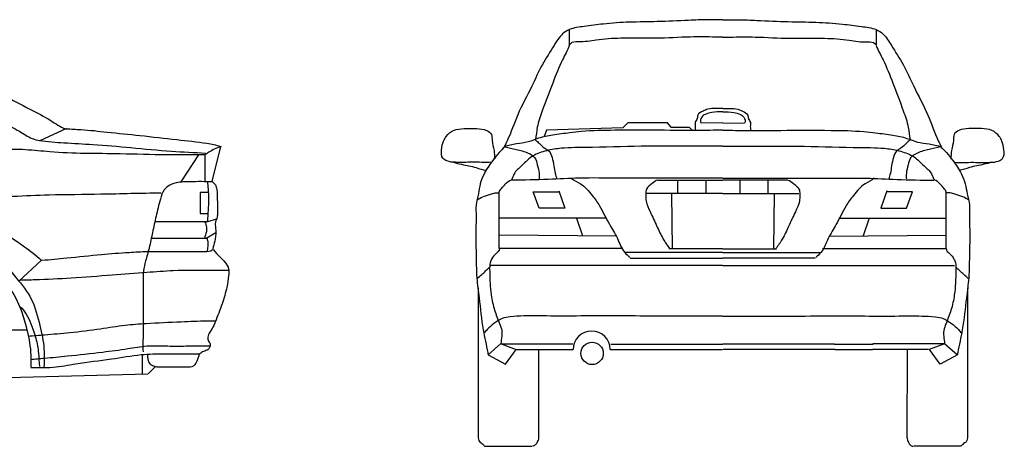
# Model space of a CAD drawing. Extents: x 149 to 250, y -977 to -912.
# Tile 39 of 156: x 211.29 to 214.72, y -964.67 to -963.18. Entities that reach past the tile are written whole.
import ezdxf

# ---------------------------------------------------------------- set-up
doc = ezdxf.new("R2010")
doc.units = 0
doc.header["$MEASUREMENT"] = 0
doc.layers.get('0').update_dxf_attribs({"linetype": 'CONTINUOUS'})

# ---------------------------------------------------------------- blocks, each defined once
blk = doc.blocks.new('galant-lat')
for p, q in [((1.6367, 1.4183), (1.5411, 0.9845)), ((1.6783, 1.42), (1.6054, 0.9862)), ((1.7107, 1.4179), (1.6598, 0.9863)), ((2.3891, 1.3941), (2.4481, 1.4288)), ((1.0804, 1.3926), (1.1516, 1.3648)), ((2.2308, 1.3749), (2.1926, 1.0036)), ((2.2499, 1.3662), (2.2169, 1.0036)), ((3.1311, 1.1077), (3.039, 1.0652)), ((0.8894, 1.0682), (0.9426, 0.9405)), ((0.9177, 1.0807), (0.9788, 0.9439)), ((0.7398, 0.9722), (0.7952, 1.0434)), ((0.7952, 1.0434), (0.7703, 1.0547)), ((3.6386, 0.9224), (3.669, 1.0447)), ((3.5913, 1.0157), (3.5294, 0.9222)), ((3.6131, 1.0153), (3.6131, 0.9224)), ((0.8713, 0.9371), (0.9313, 0.9688)), ((3.6131, 0.9224), (3.6386, 0.9224)), ((3.6255, 0.8849), (3.5972, 0.8849)), ((3.5972, 0.8849), (3.5972, 0.8111)), ((3.5972, 0.8111), (3.6245, 0.8111)), ((3.6252, 0.7835), (3.6541, 0.7922)), ((3.4387, 0.7835), (3.6252, 0.7835)), ((3.4271, 0.7258), (3.6179, 0.7258)), ((3.6179, 0.7258), (3.6512, 0.7446)), ((-0.5043, 0.6244), (-0.2716, 0.6244)), ((3.0445, 0.6489), (2.9644, 0.5749)), ((-0.8563, 0.5942), (-0.9275, 0.5408)), ((-0.9275, 0.5408), (-0.9168, 0.4821)), ((0.5354, 0.4759), (2.2201, 0.5299)), ((2.2175, 0.5299), (2.2175, 0.4837)), ((0.5637, 0.4323), (2.2483, 0.4837)), ((-0.8841, 0.4599), (-0.8237, 0.4599)), ((0.5379, 0.4759), (0.5662, 0.4323)), ((-0.8826, 0.4349), (-0.8237, 0.4349)), ((-0.8812, 0.4231), (-0.8193, 0.4231)), ((-0.8768, 0.3951), (-0.8149, 0.3951)), ((-0.8753, 0.3833), (-0.8119, 0.3833)), ((2.9253, 0.4054), (2.9932, 0.4054)), ((-0.8709, 0.3598), (-0.806, 0.3672)), ((0.3911, 0.2992), (2.2537, 0.3275)), ((3.395, 0.3194), (3.395, 0.253)), ((0.3165, 0.291), (0.3911, 0.291)), ((2.252, 0.2891), (2.2996, 0.2891)), ((3.4161, 0.253), (3.4403, 0.2772)), ((2.9268, 0.2394), (3.4146, 0.253)), ((0.2987, 0.2345), (2.2534, 0.2371)), ((1.1302, 0.2352), (1.1825, 0.1987)), ((1.192, 0.2352), (1.192, 0.1987)), ((1.4821, 0.1987), (1.5408, 0.2367)), ((1.4821, 0.2367), (1.4837, 0.1987)), ((1.5305, 0.2271), (2.1741, 0.216)), ((1.8888, 0.2366), (1.8888, 0.2208)), ((2.1709, 0.2366), (2.1709, 0.216)), ((2.228, 0.2366), (2.228, 0.2034)), ((1.1809, 0.1987), (1.4821, 0.1987))]:
    blk.add_line(p, q)
for centre, radius in [((0, 0.3205), 0.3205), ((2.6174, 0.3204), 0.3205), ((0, 0.3205), 0.2137), ((0, 0.3205), 0.1956), ((2.6174, 0.3205), 0.2137), ((2.6174, 0.3205), 0.1956), ((-0.0061, 0.4682), 0.0274), ((2.6113, 0.4682), 0.0274), ((-0.0918, 0.4364), 0.0274), ((0.0819, 0.4436), 0.0274), ((2.5256, 0.4364), 0.0274), ((2.6994, 0.4436), 0.0274), ((-0.1424, 0.3603), 0.0274), ((0, 0.3205), 0.0721), ((0.1387, 0.372), 0.0274), ((2.475, 0.3603), 0.0274), ((2.6174, 0.3205), 0.0721), ((2.7561, 0.372), 0.0274), ((0, 0.3205), 0.0429), ((2.6174, 0.3205), 0.0429), ((-0.1387, 0.269), 0.0274), ((0.1424, 0.2806), 0.0274), ((2.4788, 0.269), 0.0274), ((2.7599, 0.2806), 0.0274), ((-0.0819, 0.1973), 0.0274), ((0.0918, 0.2045), 0.0274), ((2.5355, 0.1973), 0.0274), ((2.7093, 0.2045), 0.0274), ((0.0061, 0.1727), 0.0274), ((2.6236, 0.1727), 0.0274)]:
    blk.add_circle(centre, radius)
for points, start_tangent, end_tangent in [([(0.313, 0.9744), (0.3645, 1.0068), (0.477, 1.0744), (0.6, 1.1459), (0.7539, 1.2328), (0.894, 1.3061), (1.0304, 1.3709), (1.1029, 1.3995), (1.187, 1.4292), (1.2576, 1.4473), (1.3682, 1.4616), (1.523, 1.4713), (1.6263, 1.4724), (1.7314, 1.4724), (1.8325, 1.4724), (1.9317, 1.4705), (2.0395, 1.4676), (2.1606, 1.4638), (2.2629, 1.4599), (2.3468, 1.4504), (2.4317, 1.4333), (2.4882, 1.417), (2.5778, 1.3789), (2.6865, 1.3303), (2.7965, 1.2777), (2.911, 1.2234), (3.004, 1.1753), (3.0764, 1.1353), (3.1279, 1.1067)], (0.881842, 0.471545), (0.946111, -0.323842)), ([(0.475, 0.9619), (0.5347, 1.003), (0.6179, 1.0588), (0.7227, 1.1263), (0.8366, 1.1979), (0.959, 1.2723), (1.0559, 1.3231), (1.1088, 1.3466), (1.1992, 1.3823), (1.2981, 1.4097), (1.4224, 1.4292), (1.5314, 1.4391), (1.7028, 1.4479), (1.8068, 1.4482), (1.9273, 1.4472), (2.0898, 1.4433), (2.1793, 1.4382), (2.2489, 1.4294), (2.3526, 1.4049), (2.4555, 1.3697), (2.5861, 1.3106), (2.6889, 1.2519), (2.7829, 1.2001), (2.9084, 1.1302), (2.9672, 1.0979), (3.0122, 1.0725), (3.0377, 1.0656)], (0.911574, 0.411137), (0.997127, -0.075746)), ([(2.5288, 1.1921), (2.5198, 1.1719), (2.5164, 1.1394), (2.5198, 1.1125), (2.5321, 1.0889), (2.5501, 1.0732)], (-0.572768, -0.819718), (0.991114, -0.133016)), ([(0.7047, 1.0761), (0.7047, 1.0592), (0.7047, 1.0332), (0.7047, 1.0117), (0.7047, 0.9959), (0.707, 0.9902), (0.7194, 0.9857), (0.7432, 0.9857), (0.7748, 0.9857), (0.7986, 0.9857), (0.8167, 0.9868), (0.8235, 0.9925), (0.8235, 0.9982), (0.8235, 1.023), (0.8235, 1.0468), (0.8235, 1.0829), (0.8235, 1.0897), (0.8201, 1.0976), (0.8077, 1.1055), (0.7963, 1.1055), (0.7748, 1.1055), (0.75, 1.1055)], (-0.041668, -0.999132), (-1, 0)), ([(3.1304, 1.1069), (3.1813, 1.1039), (3.2733, 1.0951), (3.3869, 1.0834), (3.5161, 1.0687), (3.6209, 1.056), (3.6679, 1.0452)], (0.995298, -0.096858), (0.946184, -0.323629)), ([(0.9189, 1.0795), (0.9132, 1.0852), (0.9053, 1.0875), (0.8974, 1.0863), (0.8906, 1.0807), (0.8894, 1.0739), (0.8906, 1.0671)], (-0.389936, 0.920842), (0.371678, -0.928362)), ([(2.5467, 1.0754), (2.5288, 1.0519), (2.5142, 1.0261), (2.5097, 1.0194)], (-0.664696, -0.747114), (-0.388849, -0.921302)), ([(3.0373, 1.0657), (3.1225, 1.0579), (3.2233, 1.052), (3.3555, 1.0412), (3.4975, 1.0285), (3.616, 1.0217)], (0.991048, -0.133505), (0.998056, -0.062323)), ([(-0.6725, 0.7142), (-0.6387, 0.7356), (-0.5301, 0.7783), (-0.3823, 0.8192), (-0.2043, 0.8547), (0.004, 0.8867), (0.2016, 0.9063), (0.3956, 0.9188), (0.5495, 0.9241), (0.788, 0.933), (0.9915, 0.9437), (1.1588, 0.9561), (1.4045, 0.9739), (1.6056, 0.9864), (1.8909, 0.997), (2.1103, 1.0023), (2.3044, 1.0059), (2.3987, 1.0165), (2.5255, 1.0202), (2.6483, 1.0309), (2.9051, 1.0362), (2.9891, 1.0345), (3.0728, 1.0274), (3.3185, 1.0203), (3.4805, 1.0167), (3.6157, 1.0167)], (0.770116, 0.637904), (0.999987, -0.005088)), ([(0.5862, 0.9512), (0.6184, 0.9795), (0.6532, 1.0066), (0.6958, 1.0401), (0.7035, 1.0453)], (0.695205, 0.718812), (0.846851, 0.53183)), ([(3.6698, 1.0451), (3.6463, 1.0354), (3.6277, 1.0246), (3.614, 1.0168)], (-0.925139, -0.379628), (-0.941682, -0.336504)), ([(0.3414, 0.9733), (0.3753, 0.9812), (0.4047, 0.988), (0.4409, 0.9925), (0.4862, 0.9971), (0.5292, 0.9982)], (0.944292, 0.329109), (0.999301, -0.037374)), ([(-0.9005, 0.712), (-0.8791, 0.7316), (-0.8008, 0.7778), (-0.7421, 0.7974), (-0.6584, 0.8223), (-0.5445, 0.8561), (-0.4163, 0.8881), (-0.2988, 0.913), (-0.1742, 0.9361), (-0.0602, 0.9504), (0.0697, 0.9664), (0.1961, 0.9824), (0.2549, 0.9842), (0.2851, 0.9824), (0.31, 0.9753), (0.3225, 0.9681)], (0.626898, 0.779102), (0.993758, -0.111558)), ([(-0.8578, 0.7156), (-0.8346, 0.7316), (-0.767, 0.7636), (-0.6708, 0.7992), (-0.5854, 0.8241), (-0.4999, 0.849), (-0.3468, 0.8792), (-0.192, 0.9023), (-0.0175, 0.9237), (0.1587, 0.9397), (0.2673, 0.9504), (0.2958, 0.9539), (0.3172, 0.9575), (0.3332, 0.9646)], (0.841854, 0.539706), (0.832279, 0.554356)), ([(0.315, 0.9744), (0.3537, 0.9718), (0.4027, 0.9679), (0.4762, 0.9628)], (0.996137, -0.087816), (0.998513, -0.054515)), ([(0.6323, 0.988), (0.647, 0.988), (0.6821, 0.9846), (0.7194, 0.9801), (0.7364, 0.9733), (0.7466, 0.9654), (0.7567, 0.9552), (0.7601, 0.9507)], (0.994319, 0.106439), (0.45807, -0.888916)), ([(0.7601, 0.9507), (0.7703, 0.9608), (0.7828, 0.9778), (0.7884, 0.9857)], (0.563681, 0.825992), (0.561002, 0.827815)), ([(1.6003, 0.9826), (1.5874, 0.8927), (1.5746, 0.8182), (1.5669, 0.7282), (1.572, 0.6177), (1.5746, 0.4738), (1.5797, 0.3685), (1.5849, 0.3171)], (-0.206187, -0.978513), (0.190186, -0.981748)), ([(0.5849, 0.9512), (0.63, 0.9512), (0.6958, 0.9512), (0.737, 0.9512), (0.768, 0.9499), (0.7732, 0.9499), (0.7835, 0.9396)], (0.999437, -0.033565), (0.698752, -0.715364)), ([(2.2749, 0.8505), (2.2659, 0.8561), (2.2659, 0.8684), (2.2749, 0.8808), (2.3007, 0.8909), (2.3344, 0.8965), (2.3816, 0.901), (2.4265, 0.9032), (2.4579, 0.9021), (2.4669, 0.8976), (2.4692, 0.8931), (2.4714, 0.8853), (2.4736, 0.8662), (2.4736, 0.8583)], (-1, 0), (0.203175, -0.979142)), ([(3.6125, 0.9222), (3.5702, 0.9222), (3.5204, 0.9192), (3.4917, 0.9101), (3.472, 0.8935), (3.4584, 0.8618), (3.4433, 0.8015), (3.4312, 0.7456), (3.4192, 0.6913), (3.4071, 0.646), (3.3995, 0.6113), (3.398, 0.5721), (3.398, 0.5132), (3.398, 0.3922), (3.398, 0.3288)], (-0.999766, 0.021639), (0.008479, -0.999964)), ([(3.6224, 0.9223), (3.6245, 0.897), (3.6265, 0.8606), (3.6245, 0.8232), (3.6224, 0.7838)], (0.154875, -0.987934), (-0.088836, -0.996046)), ([(3.6398, 0.9222), (3.65, 0.9111), (3.655, 0.8949), (3.657, 0.8504), (3.657, 0.8059), (3.654, 0.7908), (3.65, 0.7806), (3.651, 0.7604), (3.649, 0.722), (3.6429, 0.6947), (3.6409, 0.6846)], (0.714526, -0.699609), (0.01251, -0.999922)), ([(1.3285, 0.8168), (1.3195, 0.8224), (1.3195, 0.8347), (1.3285, 0.8471), (1.3543, 0.8572), (1.388, 0.8628), (1.4351, 0.8673), (1.4801, 0.8695), (1.5115, 0.8684), (1.5205, 0.8639), (1.5227, 0.8594), (1.525, 0.8516), (1.5272, 0.8325), (1.5272, 0.8246)], (-1, 0), (0.203175, -0.979142)), ([(2.4736, 0.8583), (2.4085, 0.8538), (2.3344, 0.8516), (2.2727, 0.8505)], (-0.999174, -0.040628), (-0.999795, -0.020248)), ([(1.5272, 0.8246), (1.4621, 0.8201), (1.388, 0.8179), (1.3262, 0.8168)], (-0.999174, -0.040628), (-0.999795, -0.020248)), ([(2.2851, 0.8503), (2.293, 0.8368), (2.2997, 0.8267), (2.3121, 0.8233), (2.3312, 0.8222), (2.3581, 0.8222), (2.3806, 0.8222), (2.3929, 0.8222), (2.403, 0.8278), (2.4142, 0.8435), (2.421, 0.8547)], (0.327372, -0.944895), (0.440185, 0.897907)), ([(1.3387, 0.8166), (1.3465, 0.8031), (1.3533, 0.793), (1.3656, 0.7896), (1.3847, 0.7885), (1.4117, 0.7885), (1.4341, 0.7885), (1.4465, 0.7885), (1.4566, 0.7941), (1.4678, 0.8098), (1.4746, 0.821)], (0.327372, -0.944895), (0.440185, 0.897907)), ([(2.2311, 0.5886), (2.2553, 0.6293), (2.2915, 0.6746), (2.3383, 0.7183), (2.4048, 0.7606), (2.4728, 0.7908), (2.5453, 0.8058), (2.6178, 0.8089), (2.7099, 0.8043), (2.8232, 0.7817), (2.9153, 0.741), (2.9848, 0.6957), (3.0437, 0.6489)], (0.406442, 0.913676), (0.736629, -0.676297)), ([(-0.4137, 0.2145), (-0.4137, 0.2624), (-0.4102, 0.3312), (-0.395, 0.4339), (-0.3705, 0.5215), (-0.3389, 0.5857), (-0.2992, 0.6464), (-0.2432, 0.6966), (-0.1988, 0.7257), (-0.1298, 0.7514), (-0.0808, 0.7607), (-0.0341, 0.7654), (0.0372, 0.7654), (0.1073, 0.7596), (0.2066, 0.7292), (0.2779, 0.6814), (0.3328, 0.6312), (0.3771, 0.5693), (0.4099, 0.504), (0.4297, 0.4339), (0.4391, 0.3628), (0.4449, 0.3137)], (0.020232, 0.999795), (0.179238, -0.983806)), ([(3.6123, 0.7838), (3.6174, 0.7716), (3.6194, 0.7565), (3.6174, 0.7413), (3.6133, 0.7261)], (0.489228, -0.872156), (-0.063221, -0.998)), ([(-0.3787, 0.219), (-0.3787, 0.2599), (-0.3787, 0.3416), (-0.3681, 0.4151), (-0.3471, 0.4909), (-0.3132, 0.5703), (-0.2617, 0.6383), (-0.2033, 0.6826), (-0.1472, 0.7141), (-0.0736, 0.7328), (-0.0001, 0.7363), (0.0712, 0.7328), (0.1495, 0.7106), (0.2207, 0.6709), (0.2862, 0.6161), (0.3225, 0.5716), (0.3529, 0.5133), (0.3786, 0.4444), (0.3926, 0.3685), (0.3938, 0.3055), (0.3938, 0.2331)], (0.000595, 1), (-0.000536, -1)), ([(2.2191, 0.2372), (2.2207, 0.299), (2.2302, 0.394), (2.2524, 0.4969), (2.2921, 0.5809), (2.3333, 0.6379), (2.3745, 0.6759), (2.4316, 0.7108), (2.4886, 0.7329), (2.5695, 0.744), (2.6662, 0.7456), (2.7391, 0.7345), (2.831, 0.6965), (2.8992, 0.649), (2.9563, 0.5872), (3.0086, 0.5128), (3.0387, 0.4209), (3.053, 0.3386), (3.053, 0.2768)], (-0.02633, 0.999653), (0, -1)), ([(3.6204, 0.7261), (3.6235, 0.715), (3.6235, 0.6998), (3.6214, 0.6826), (3.6214, 0.6796)], (0.239221, -0.970965), (0.887386, -0.461028)), ([(-0.8991, 0.7119), (-0.8991, 0.6888), (-0.8974, 0.6568), (-0.8849, 0.6319), (-0.8635, 0.6088), (-0.8386, 0.5945), (-0.803, 0.591), (-0.7247, 0.591), (-0.6179, 0.591), (-0.5342, 0.5963), (-0.5128, 0.6052), (-0.5039, 0.6283), (-0.5146, 0.6603), (-0.5484, 0.6924), (-0.6196, 0.7066), (-0.73, 0.7084), (-0.8315, 0.7084), (-0.8991, 0.7119)], (-0.110529, -0.993873), (-0.985761, 0.16815)), ([(-0.8724, 0.7084), (-0.8689, 0.687), (-0.8618, 0.6514), (-0.8618, 0.6212), (-0.8618, 0.5874)], (0.456414, -0.889767), (-0.356675, -0.934229)), ([(0.4103, 0.6991), (0.3949, 0.6991), (0.3781, 0.6991), (0.3639, 0.6978), (0.3497, 0.6901), (0.3497, 0.6785), (0.3497, 0.6721), (0.3549, 0.6669), (0.3652, 0.6643), (0.3871, 0.6617), (0.3961, 0.6617), (0.4142, 0.6617), (0.4245, 0.6656), (0.4297, 0.6746), (0.4297, 0.6824), (0.4258, 0.6914), (0.4207, 0.6965), (0.4129, 0.6991)], (-0.998947, 0.045887), (-0.998718, 0.050614)), ([(2.2508, 0.2372), (2.2524, 0.2926), (2.2588, 0.3766), (2.281, 0.4795), (2.3143, 0.5524), (2.3555, 0.6078), (2.3951, 0.6458), (2.4585, 0.6822), (2.5409, 0.7092), (2.625, 0.7139), (2.701, 0.7076), (2.7708, 0.6822), (2.8295, 0.6537), (2.8818, 0.611), (2.9372, 0.546), (2.9769, 0.4637), (2.9943, 0.4019), (3.007, 0.318), (3.007, 0.2752)], (0.015885, 0.999874), (0, -1)), ([(3.0459, 0.6489), (3.132, 0.6564), (3.2528, 0.6685), (3.3494, 0.676), (3.4129, 0.679), (3.4884, 0.679), (3.5594, 0.679), (3.6138, 0.679), (3.6394, 0.6851)], (0.999037, 0.043874), (0.737455, 0.675396)), ([(3.6432, 0.6849), (3.6658, 0.6607), (3.684, 0.6411), (3.6961, 0.6185), (3.6961, 0.5943), (3.69, 0.5551), (3.6734, 0.4962), (3.6492, 0.4329), (3.6387, 0.4102), (3.6311, 0.3982), (3.6236, 0.3801), (3.6266, 0.3665), (3.6311, 0.3604), (3.6311, 0.3469), (3.6251, 0.3378), (3.6085, 0.3303), (3.5964, 0.3227)], (0.610851, -0.791746), (-0.800258, -0.599656)), ([(0.5073, 0.5068), (0.5998, 0.5196), (0.7773, 0.5299), (0.9831, 0.5427), (1.2094, 0.5556), (1.4872, 0.5659), (1.7315, 0.5762), (2.0402, 0.5864), (2.2279, 0.589)], (0.991916, 0.126894), (0.997558, 0.069842)), ([(2.9705, 0.5795), (3.0218, 0.581), (3.1472, 0.587), (3.2907, 0.5976), (3.4115, 0.6066), (3.5036, 0.6127), (3.638, 0.6142), (3.6954, 0.6142)], (0.999487, 0.03204), (1, 0)), ([(-0.365, 0.5497), (-0.4558, 0.5479), (-0.6462, 0.5426), (-0.8456, 0.5373), (-0.9097, 0.539), (-0.9329, 0.5408)], (-0.998712, -0.050737), (-0.996421, 0.084526)), ([(-0.9178, 0.4848), (-0.8559, 0.4804), (-0.7631, 0.4775), (-0.6644, 0.4775), (-0.5686, 0.4775), (-0.5009, 0.479)], (0.997357, -0.072659), (0.99988, 0.015488)), ([(-0.8841, 0.482), (-0.8841, 0.4437), (-0.8782, 0.3966), (-0.8709, 0.3539), (-0.8709, 0.348)], (-0.083119, -0.99654), (-0.212611, -0.977137)), ([(2.969, 0.4874), (2.9911, 0.4605), (3.007, 0.4273), (3.0244, 0.3766), (3.0339, 0.3243), (3.0371, 0.2784)], (0.749623, -0.661865), (0.095302, -0.995448)), ([(-0.8208, 0.479), (-0.8252, 0.4555), (-0.8163, 0.4054), (-0.806, 0.3701), (-0.7957, 0.3569)], (-0.220026, -0.975494), (0.763181, -0.646185)), ([(-0.772, 0.4791), (-0.7675, 0.4482), (-0.7572, 0.4099), (-0.7396, 0.3746), (-0.7116, 0.3628)], (-0.00878, -0.999961), (0.838221, -0.54533)), ([(-0.7572, 0.4776), (-0.7558, 0.4555), (-0.7499, 0.4276), (-0.7381, 0.3937), (-0.7233, 0.3716), (-0.713, 0.3628)], (-0.160816, -0.986984), (0.883145, -0.4691)), ([(-0.6939, 0.4776), (-0.6777, 0.4599), (-0.6659, 0.4349), (-0.657, 0.3981), (-0.6615, 0.3746), (-0.6659, 0.3628)], (0.794342, -0.607471), (-0.404809, -0.914401)), ([(-0.6762, 0.4776), (-0.6703, 0.4644), (-0.657, 0.4364), (-0.6482, 0.407), (-0.6482, 0.3908), (-0.6526, 0.3643)], (0.57332, -0.819332), (0.189011, -0.981975)), ([(0.3833, 0.4195), (0.3988, 0.4092), (0.4245, 0.3707), (0.4425, 0.327), (0.4425, 0.2987)], (0.951789, 0.306754), (-0.307471, -0.951557)), ([(2.9977, 0.3843), (3.0551, 0.3888), (3.1427, 0.3964), (3.25, 0.4099), (3.3361, 0.422), (3.4086, 0.4281), (3.5309, 0.4341), (3.62, 0.4371), (3.6502, 0.4371)], (0.99862, 0.052512), (0.999964, 0.008467)), ([(-0.4773, 0.3656), (-0.5627, 0.3656), (-0.6659, 0.3641), (-0.744, 0.3612), (-0.8058, 0.3553), (-0.8574, 0.3494), (-0.8913, 0.3421)], (-0.998839, -0.048177), (-0.962556, -0.271082)), ([(-0.8648, 0.2876), (-0.8545, 0.2994), (-0.8456, 0.3097), (-0.822, 0.3214), (-0.7631, 0.3318), (-0.6806, 0.3362), (-0.5834, 0.3406), (-0.4802, 0.3435), (-0.4036, 0.3465), (-0.3756, 0.3494)], (0.548594, 0.836089), (0.988392, 0.151924)), ([(3.0068, 0.3028), (3.0551, 0.3073), (3.1337, 0.3149), (3.2575, 0.3285), (3.3451, 0.3405), (3.4116, 0.3496), (3.4841, 0.3496), (3.5566, 0.3496), (3.6321, 0.3496)], (0.994261, 0.106979), (1, 0)), ([(-0.8928, 0.3421), (-0.8677, 0.3347), (-0.8441, 0.3259), (-0.8309, 0.317)], (0.976023, -0.217667), (0.925288, -0.379266)), ([(-0.8913, 0.3406), (-0.8854, 0.3244), (-0.8736, 0.3008), (-0.8559, 0.2714), (-0.8397, 0.2552), (-0.8058, 0.242), (-0.7425, 0.2214), (-0.6894, 0.211), (-0.6217, 0.2066), (-0.5731, 0.2066), (-0.4861, 0.2081), (-0.436, 0.211), (-0.4125, 0.214)], (0.240281, -0.970703), (0.959214, 0.28268)), ([(3.0068, 0.2741), (3.0385, 0.2741), (3.0853, 0.2756), (3.1639, 0.2877), (3.2877, 0.3043), (3.3919, 0.3194), (3.472, 0.3224), (3.5384, 0.3224), (3.5958, 0.3224)], (1, 0), (1, 0)), ([(3.4132, 0.3208), (3.4147, 0.3072), (3.4192, 0.2906), (3.4313, 0.2816), (3.4464, 0.277), (3.4706, 0.277), (3.5068, 0.277), (3.5446, 0.277), (3.5763, 0.2816), (3.5869, 0.2982), (3.5914, 0.3102), (3.5944, 0.3223)], (-0.049982, -0.99875), (0.110529, 0.993873)), ([(-0.85, 0.264), (-0.7778, 0.264), (-0.629, 0.2626), (-0.5568, 0.2626), (-0.4714, 0.2626), (-0.4228, 0.2626), (-0.3712, 0.2626), (-0.3358, 0.2582), (-0.3078, 0.2493)], (1, 0), (0.702964, -0.711225)), ([(-0.4131, 0.213), (-0.3938, 0.2027), (-0.3589, 0.1911), (-0.319, 0.1859), (-0.2841, 0.1846)], (0.712348, -0.701826), (0.997025, -0.077082)), ([(-0.3783, 0.2207), (-0.3564, 0.213), (-0.337, 0.2091), (-0.3022, 0.2052), (-0.2906, 0.2065)], (0.815752, -0.578402), (0.980863, 0.194699)), ([(0.4181, 0.2352), (0.4514, 0.2225), (0.5053, 0.2114), (0.5735, 0.2082), (0.6416, 0.2177), (0.7019, 0.2352)], (0.956953, -0.290244), (0.951059, 0.309011)), ([(2.1741, 0.216), (2.1947, 0.2081), (2.2153, 0.205), (2.2423, 0.2018), (2.2724, 0.2018), (2.2898, 0.2034), (2.3168, 0.2081)], (0.926856, -0.375416), (0.913946, 0.405835))]:
    blk.add_spline(points, degree=3, dxfattribs=dict(start_tangent=start_tangent, end_tangent=end_tangent))
at = {"start_tangent": (-0.250128, 0.968213)}
blk.add_spline([(0.5158, 0.3095), (0.5093, 0.3613), (0.5015, 0.4481), (0.4976, 0.5479), (0.4912, 0.6399), (0.4925, 0.7309), (0.4925, 0.7853), (0.5054, 0.8423), (0.5393, 0.9126), (0.5913, 0.984), (0.682, 1.0631), (0.8275, 1.1591), (0.9351, 1.228), (1.0648, 1.3018), (1.1789, 1.3511), (1.2671, 1.3783), (1.3812, 1.3977), (1.4776, 1.4097), (1.6112, 1.4188), (1.7487, 1.4227), (1.8926, 1.4201), (2.043, 1.411), (2.1587, 1.3969), (2.2845, 1.3542), (2.3705, 1.3122), (2.46, 1.2539), (2.5209, 1.2047), (2.5391, 1.1801), (2.5495, 1.1542), (2.5508, 1.1088), (2.5456, 1.0168), (2.5378, 0.9062), (2.5352, 0.8453), (2.5352, 0.8155)], degree=3, dxfattribs=at)
for points, knots in [([(2.427, 0.8495), (2.4762, 0.8518), (2.6069, 0.8577), (2.8215, 0.8647), (3.0467, 0.8777), (3.2608, 0.8786), (3.3907, 0.8829), (3.4607, 0.8834)], [857.498533, 857.498533, 857.498533, 857.498533, 914.054607, 1007.400818, 1103.640672, 1172.559995, 1252.700922, 1252.700922, 1252.700922, 1252.700922]), ([(1.4756, 0.8159), (1.517, 0.8177), (1.6265, 0.8222), (1.7989, 0.8252), (2.0097, 0.834), (2.1686, 0.8385), (2.2648, 0.8424), (2.2811, 0.843)], [493.772669, 493.772669, 493.772669, 493.772669, 541.242284, 619.440977, 691.342244, 783.035441, 801.695523, 801.695523, 801.695523, 801.695523]), ([(0.1864, 0.7393), (0.207, 0.7437), (0.2659, 0.7535), (0.3644, 0.7638), (0.491, 0.7767), (0.651, 0.7819), (0.8387, 0.7887), (1.0733, 0.8011), (1.2368, 0.8058), (1.3331, 0.8097)], [0, 0, 0, 0, 24.135616, 68.378145, 113.541456, 169.947231, 251.763069, 328.872168, 439.250041, 439.250041, 439.250041, 439.250041])]:
    blk.add_open_spline(points, degree=3, knots=knots)
blk = doc.blocks.new('galant-tras')
for p, q in [((0.2126, 1.4521), (0.2126, 1.3986)), ((1.2821, 1.452), (1.2821, 1.3985)), ((0.1336, 1.1016), (0.125, 1.0802)), ((0.3991, 1.1101), (0.1336, 1.1016)), ((0.4162, 1.1272), (0.3991, 1.1101)), ((0.5554, 1.1272), (0.4162, 1.1272)), ((0.5533, 1.1272), (0.5661, 1.1123)), ((0.5661, 1.1123), (0.6303, 1.1123)), ((0.6303, 1.1123), (0.6411, 1.1016)), ((0.747, 1.1279), (0.672, 1.1264)), ((0.7475, 1.1279), (0.8226, 1.1264)), ((0.5218, 0.9271), (0.7469, 0.9271)), ((0.5897, 0.9271), (0.5897, 0.8814)), ((0.6881, 0.9271), (0.6881, 0.8814)), ((0.9727, 0.9271), (0.7477, 0.9271)), ((0.8065, 0.9271), (0.8065, 0.8814)), ((0.9048, 0.9271), (0.9048, 0.8814)), ((-0.0313, 0.689), (-0.0313, 0.8855)), ((0.1075, 0.8294), (0.0865, 0.8872)), ((0.0865, 0.8872), (0.1759, 0.8872)), ((0.1759, 0.8899), (0.1969, 0.8294)), ((0.7468, 0.8808), (0.4828, 0.8808)), ((0.5684, 0.8808), (0.5705, 0.6882)), ((0.7477, 0.8808), (1.0118, 0.8807)), ((0.9261, 0.8807), (0.924, 0.6882)), ((1.3186, 0.8898), (1.2976, 0.8294)), ((1.408, 0.8872), (1.3186, 0.8872)), ((1.387, 0.8294), (1.408, 0.8872)), ((1.5258, 0.6889), (1.5258, 0.8854)), ((0.1969, 0.8294), (0.1075, 0.8294)), ((1.2976, 0.8294), (1.387, 0.8294)), ((0.3427, 0.7956), (-0.0299, 0.7956)), ((0.2374, 0.7956), (0.2582, 0.7333)), ((1.1518, 0.7955), (1.5244, 0.7955)), ((1.2571, 0.7955), (1.2363, 0.7332)), ((0.3773, 0.7319), (-0.0313, 0.7361)), ((1.1172, 0.7319), (1.5258, 0.736)), ((0.3995, 0.689), (-0.0313, 0.689)), ((0.7466, 0.6882), (0.5598, 0.6882)), ((0.7479, 0.6882), (0.9347, 0.6882)), ((1.095, 0.689), (1.5258, 0.6889)), ((0.7466, 0.6754), (0.4057, 0.6754)), ((0.4249, 0.6561), (0.7466, 0.6561)), ((0.7479, 0.6754), (1.0889, 0.6753)), ((1.0696, 0.6561), (0.7479, 0.6561)), ((0.7466, 0.6306), (-0.0607, 0.6306)), ((0.7479, 0.6306), (1.5552, 0.6305)), ((-0.1052, 0.5519), (-0.1052, 0.0323)), ((1.5997, 0.5518), (1.5996, 0.0322)), ((-0.0255, 0.3581), (-0.0702, 0.3187)), ((-0.025, 0.3568), (0.2248, 0.3568)), ((-0.0249, 0.3568), (0.0276, 0.3371)), ((0.3576, 0.3554), (0.7464, 0.3554)), ((1.1369, 0.3554), (0.7481, 0.3554)), ((1.1369, 0.3554), (1.2711, 0.3565)), ((1.5195, 0.3567), (1.2697, 0.3567)), ((1.5194, 0.3567), (1.4668, 0.337)), ((1.52, 0.3581), (1.5647, 0.3186)), ((-0.0702, 0.3187), (-0.0097, 0.2859)), ((-0.0097, 0.2859), (0.0271, 0.3371)), ((0.0303, 0.3371), (0.2259, 0.3371)), ((0.1052, 0.3362), (0.1052, 0.0291)), ((0.3552, 0.3371), (0.7463, 0.3371)), ((1.1393, 0.337), (0.7482, 0.3371)), ((1.1393, 0.337), (1.2686, 0.337)), ((1.4642, 0.337), (1.2686, 0.337)), ((1.3893, 0.3362), (1.3892, 0.029)), ((1.5042, 0.2858), (1.4674, 0.337)), ((1.5647, 0.3186), (1.5042, 0.2858)), ((-0.0821, 0), (0.0821, 0)), ((1.5765, -0.0001), (1.4124, -0.0001))]:
    blk.add_line(p, q)
blk.add_circle((0.2919, 0.3239), 0.0391)
blk.add_arc((0.2906, 0.3371), 0.0647, 0, 180)
for points, knots in [([(0.747, 1.4866), (0.7296, 1.4867), (0.69, 1.4871), (0.6141, 1.484), (0.5234, 1.4796), (0.4242, 1.479), (0.3388, 1.4738), (0.2695, 1.4632), (0.2196, 1.4584), (0.1816, 1.4344), (0.1551, 1.3884), (0.1156, 1.3301), (0.0793, 1.246), (0.0315, 1.1607), (0.0076, 1.0864), (-0.0107, 1.0505), (-0.0144, 1.0434)], [33.212266, 33.212266, 33.212266, 33.212266, 53.179593, 78.555331, 120.31288, 157.138581, 192.404296, 217.976755, 238.033134, 248.69773, 267.995506, 297.72344, 329.726084, 372.50549, 409.547283, 418.687899, 418.687899, 418.687899, 418.687899]), ([(0.7476, 1.4866), (0.7651, 1.4867), (0.8046, 1.4871), (0.8806, 1.484), (0.9712, 1.4796), (1.0704, 1.479), (1.1558, 1.4737), (1.2252, 1.4631), (1.275, 1.4583), (1.313, 1.4344), (1.3395, 1.3883), (1.379, 1.33), (1.4153, 1.2459), (1.4631, 1.1606), (1.487, 1.0864), (1.5053, 1.0504), (1.509, 1.0434)], [33.212266, 33.212266, 33.212266, 33.212266, 53.179593, 78.555331, 120.31288, 157.138581, 192.404296, 217.976755, 238.033134, 248.69773, 267.995506, 297.72344, 329.726084, 372.50549, 409.547283, 418.687899, 418.687899, 418.687899, 418.687899]), ([(0.7472, 1.4262), (0.7389, 1.4263), (0.7013, 1.4265), (0.6237, 1.4276), (0.5136, 1.4199), (0.405, 1.4242), (0.3123, 1.4181), (0.2583, 1.4072), (0.2211, 1.4105), (0.2157, 1.401), (0.2147, 1.4007)], [32.979202, 32.979202, 32.979202, 32.979202, 42.543665, 76.087724, 121.933131, 168.567541, 201.385188, 226.051825, 236.171215, 237.327729, 237.327729, 237.327729, 237.327729]), ([(0.7474, 1.4262), (0.7558, 1.4263), (0.7934, 1.4265), (0.871, 1.4275), (0.981, 1.4199), (1.0896, 1.4241), (1.1823, 1.418), (1.2363, 1.4071), (1.2735, 1.4104), (1.279, 1.401), (1.2799, 1.4007)], [32.979202, 32.979202, 32.979202, 32.979202, 42.543665, 76.087724, 121.933131, 168.567541, 201.385188, 226.051825, 236.171215, 237.327729, 237.327729, 237.327729, 237.327729]), ([(0.7471, 1.1771), (0.7389, 1.1768), (0.7219, 1.1773), (0.6976, 1.1775), (0.6779, 1.1672), (0.6586, 1.1591), (0.6597, 1.1407), (0.6497, 1.1312), (0.6519, 1.1162), (0.6509, 1.1071), (0.6512, 1.101)], [14.585663, 14.585663, 14.585663, 14.585663, 23.873864, 34.508095, 41.232875, 50.061321, 54.560541, 60.480516, 64.009875, 71.068586, 71.068586, 71.068586, 71.068586]), ([(0.7471, 1.1657), (0.7342, 1.1666), (0.7136, 1.165), (0.6881, 1.1587), (0.6716, 1.1477), (0.6674, 1.1316), (0.672, 1.1264)], [8.386637, 8.386637, 8.386637, 8.386637, 22.987283, 32.206744, 37.859565, 45.849576, 45.849576, 45.849576, 45.849576]), ([(0.7475, 1.1771), (0.7556, 1.1768), (0.7727, 1.1773), (0.797, 1.1775), (0.8167, 1.1671), (0.8359, 1.1591), (0.8349, 1.1407), (0.8448, 1.1312), (0.8427, 1.1162), (0.8437, 1.1071), (0.8434, 1.101)], [14.585663, 14.585663, 14.585663, 14.585663, 23.873864, 34.508095, 41.232875, 50.061321, 54.560541, 60.480516, 64.009875, 71.068586, 71.068586, 71.068586, 71.068586]), ([(0.7475, 1.1657), (0.7604, 1.1666), (0.781, 1.165), (0.8065, 1.1587), (0.8229, 1.1477), (0.8272, 1.1316), (0.8226, 1.1264)], [8.386637, 8.386637, 8.386637, 8.386637, 22.987283, 32.206744, 37.859565, 45.849576, 45.849576, 45.849576, 45.849576]), ([(0.747, 1.1022), (0.7323, 1.1018), (0.6648, 1.1001), (0.5394, 1.1015), (0.3903, 1.1019), (0.2802, 1.0999), (0.2081, 1.0922), (0.1581, 1.0848), (0.1087, 1.0766), (0.0689, 1.0579), (0.0271, 1.0554), (-0.0004, 1.048), (-0.0144, 1.0434)], [22.418198, 22.418198, 22.418198, 22.418198, 39.279587, 99.822509, 166.092452, 210.30266, 225.933194, 249.073488, 268.329611, 283.077516, 298.814555, 315.68021, 315.68021, 315.68021, 315.68021]), ([(0.7476, 1.1022), (0.7623, 1.1018), (0.8298, 1.1001), (0.9551, 1.1014), (1.1043, 1.1018), (1.2144, 1.0999), (1.2864, 1.0921), (1.3364, 1.0847), (1.3859, 1.0765), (1.4257, 1.0578), (1.4674, 1.0553), (1.495, 1.0479), (1.509, 1.0434)], [22.418198, 22.418198, 22.418198, 22.418198, 39.279587, 99.822509, 166.092452, 210.30266, 225.933194, 249.073488, 268.329611, 283.077516, 298.814555, 315.68021, 315.68021, 315.68021, 315.68021]), ([(0.0948, 1.067), (0.0997, 1.0643), (0.1098, 1.054), (0.1241, 1.0397), (0.1451, 1.029), (0.154, 1.0047), (0.1592, 0.9788), (0.162, 0.953), (0.1672, 0.9382), (0.1689, 0.9316)], [0, 0, 0, 0, 6.387598, 16.235508, 23.271355, 32.411971, 44.116033, 54.060565, 61.953702, 61.953702, 61.953702, 61.953702]), ([(1.3998, 1.0669), (1.3949, 1.0643), (1.3848, 1.054), (1.3705, 1.0397), (1.3495, 1.0289), (1.3405, 1.0047), (1.3354, 0.9787), (1.3325, 0.9529), (1.3274, 0.9382), (1.3257, 0.9315)], [0, 0, 0, 0, 6.387598, 16.235508, 23.271355, 32.411971, 44.116033, 54.060565, 61.953702, 61.953702, 61.953702, 61.953702]), ([(0.747, 1.046), (0.7189, 1.046), (0.6244, 1.0454), (0.4648, 1.0476), (0.3017, 1.041), (0.1865, 1.0412), (0.1215, 1.0286), (0.0761, 1.0096), (0.0477, 0.9773), (0.0199, 0.9556), (0.0147, 0.9351), (0.011, 0.9284)], [22.589741, 22.589741, 22.589741, 22.589741, 54.815884, 130.903594, 205.372973, 242.225881, 262.282275, 281.308752, 296.932968, 311.40048, 320.214413, 320.214413, 320.214413, 320.214413]), ([(0.7476, 1.046), (0.7757, 1.046), (0.8702, 1.0454), (1.0298, 1.0476), (1.1929, 1.041), (1.3081, 1.0412), (1.3731, 1.0285), (1.4185, 1.0095), (1.4468, 0.9772), (1.4747, 0.9555), (1.4799, 0.935), (1.4836, 0.9283)], [22.589741, 22.589741, 22.589741, 22.589741, 54.815884, 130.903594, 205.372973, 242.225881, 262.282275, 281.308752, 296.932968, 311.40048, 320.214413, 320.214413, 320.214413, 320.214413]), ([(0.7469, 0.9342), (0.7338, 0.9344), (0.665, 0.935), (0.5441, 0.9346), (0.3907, 0.934), (0.2571, 0.9362), (0.1331, 0.9295), (0.0545, 0.9273), (0.0117, 0.9281)], [40.62699, 40.62699, 40.62699, 40.62699, 55.63403, 119.44955, 179.174311, 231.535757, 272.475785, 321.571438, 321.571438, 321.571438, 321.571438]), ([(0.7477, 0.9342), (0.7608, 0.9343), (0.8296, 0.935), (0.9504, 0.9346), (1.1039, 0.934), (1.2374, 0.9361), (1.3615, 0.9294), (1.4401, 0.9272), (1.4829, 0.9281)], [40.62699, 40.62699, 40.62699, 40.62699, 55.63403, 119.44955, 179.174311, 231.535757, 272.475785, 321.571438, 321.571438, 321.571438, 321.571438]), ([(0.7464, 0.4541), (0.7286, 0.4541), (0.6572, 0.4541), (0.5376, 0.4541), (0.3908, 0.4541), (0.2576, 0.4542), (0.1463, 0.4539), (0.0643, 0.4545), (0.0128, 0.4534), (-0.0234, 0.4461), (-0.05, 0.4288), (-0.0705, 0.4111), (-0.0806, 0.3989), (-0.0842, 0.395)], [30.226742, 30.226742, 30.226742, 30.226742, 50.733248, 112.014987, 167.269015, 219.006874, 264.717022, 294.855579, 312.966562, 323.809406, 336.642382, 348.734812, 354.780393, 354.780393, 354.780393, 354.780393]), ([(0.7481, 0.4541), (0.766, 0.4541), (0.8373, 0.4541), (0.9569, 0.4541), (1.1037, 0.4541), (1.2369, 0.4542), (1.3482, 0.4539), (1.4302, 0.4545), (1.4817, 0.4533), (1.5179, 0.4461), (1.5445, 0.4287), (1.565, 0.411), (1.5751, 0.3988), (1.5787, 0.3949)], [30.226742, 30.226742, 30.226742, 30.226742, 50.733248, 112.014987, 167.269015, 219.006874, 264.717022, 294.855579, 312.966562, 323.809406, 336.642382, 348.734812, 354.780393, 354.780393, 354.780393, 354.780393])]:
    blk.add_open_spline(points, degree=3, knots=knots)
for points, start_tangent, end_tangent in [([(0.2126, 1.3964), (0.189, 1.3472), (0.1547, 1.2659), (0.1183, 1.1697), (0.1012, 1.1119), (0.0948, 1.0691)], (-0.35308, -0.935593), (-0.183795, -0.982965)), ([(1.2821, 1.3964), (1.3056, 1.3472), (1.3399, 1.2659), (1.3762, 1.1696), (1.3934, 1.1118), (1.3998, 1.069)], (0.352978, -0.935632), (0.183687, -0.982985)), ([(-0.0589, 0.9898), (-0.126, 0.9898), (-0.1838, 0.9898), (-0.2138, 0.9944), (-0.2277, 1.0037), (-0.2323, 1.0337), (-0.2254, 1.0637), (-0.2161, 1.0799), (-0.1907, 1.1007), (-0.1537, 1.1076), (-0.1098, 1.1076), (-0.0751, 1.1007), (-0.0589, 1.0868), (-0.0566, 1.066), (-0.0497, 1.0314), (-0.0474, 1.0014)], (-0.999783, -0.02081), (0.089274, -0.996007)), ([(1.5535, 0.9897), (1.6205, 0.9897), (1.6783, 0.9897), (1.7084, 0.9943), (1.7222, 1.0036), (1.7269, 1.0336), (1.7199, 1.0636), (1.7107, 1.0798), (1.6853, 1.1006), (1.6483, 1.1075), (1.6044, 1.1075), (1.5697, 1.1006), (1.5535, 1.0867), (1.5512, 1.0659), (1.5443, 1.0313), (1.5419, 1.0013)], (0.999781, -0.02092), (-0.089384, -0.995997)), ([(-0.0122, 1.0432), (-0.032, 1.0235), (-0.0543, 0.9959), (-0.0845, 0.9487), (-0.0977, 0.9145), (-0.1043, 0.8804), (-0.1121, 0.8409), (-0.1121, 0.8029), (-0.1135, 0.7411), (-0.1122, 0.6753), (-0.1096, 0.5871), (-0.1017, 0.5175), (-0.0873, 0.4054), (-0.0715, 0.3266), (-0.0702, 0.3201)], (-0.782979, -0.622048), (0.233268, -0.972413)), ([(-0.0123, 1.0434), (0.0284, 1.0349), (0.0691, 1.0221), (0.0926, 1.0049), (0.1012, 0.9814), (0.1076, 0.9515), (0.1076, 0.9322)], (0.972938, -0.231065), (0.007699, -0.99997)), ([(1.5068, 1.0434), (1.4662, 1.0348), (1.4255, 1.022), (1.4019, 1.0049), (1.3934, 0.9813), (1.3869, 0.9514), (1.3869, 0.9321)], (-0.972964, -0.230958), (-0.007809, -0.99997)), ([(1.5068, 1.0431), (1.5265, 1.0234), (1.5489, 0.9959), (1.5791, 0.9486), (1.5922, 0.9144), (1.5988, 0.8803), (1.6067, 0.8409), (1.6067, 0.8028), (1.608, 0.741), (1.6068, 0.6752), (1.6042, 0.587), (1.5963, 0.5174), (1.5818, 0.4054), (1.566, 0.3265), (1.5647, 0.32)], (0.782911, -0.622134), (-0.233374, -0.972387)), ([(-0.1907, 0.9898), (-0.1629, 0.9829), (-0.1121, 0.9714), (-0.0774, 0.9621)], (0.963111, -0.269104), (0.992889, -0.11904)), ([(1.6852, 0.9897), (1.6575, 0.9828), (1.6067, 0.9713), (1.572, 0.962)], (-0.963141, -0.268998), (-0.992903, -0.118931)), ([(-0.0313, 0.8855), (-0.023, 0.8994), (-0.0105, 0.9132), (0.0117, 0.9284)], (0, 1), (0.99982, 0.018967)), ([(0.2194, 0.9342), (0.2515, 0.915), (0.2922, 0.8743), (0.3179, 0.838), (0.3521, 0.7738), (0.38, 0.7246), (0.4057, 0.6754), (0.4228, 0.6583)], (0.824279, -0.566184), (0.687336, -0.72634)), ([(0.5205, 0.9271), (0.5011, 0.916), (0.4817, 0.8967), (0.4789, 0.8787), (0.4803, 0.8538), (0.4941, 0.8178), (0.5177, 0.7666), (0.5399, 0.7223), (0.562, 0.6891)], (-0.999615, -0.027742), (0.595322, -0.803487)), ([(0.9741, 0.9271), (0.9935, 0.916), (1.0129, 0.8966), (1.0156, 0.8786), (1.0143, 0.8537), (1.0004, 0.8177), (0.9769, 0.7665), (0.9547, 0.7223), (0.9325, 0.689)], (0.999612, -0.027852), (-0.59541, -0.803422)), ([(1.2752, 0.9342), (1.2431, 0.9149), (1.2024, 0.8743), (1.1767, 0.8379), (1.1424, 0.7737), (1.1146, 0.7245), (1.0889, 0.6753), (1.0717, 0.6582)], (-0.824341, -0.566094), (-0.687416, -0.726264)), ([(1.5258, 0.8854), (1.5175, 0.8993), (1.5051, 0.9131), (1.4829, 0.9283)], (0.00011, 1), (-0.999818, 0.019077)), ([(-0.11, 0.8576), (-0.0892, 0.8691), (-0.0615, 0.8784), (-0.0453, 0.883), (-0.0314, 0.883)], (0.816269, 0.577673), (0.993375, -0.114919)), ([(1.6046, 0.8575), (1.5838, 0.8691), (1.556, 0.8783), (1.5399, 0.8829), (1.526, 0.8829)], (-0.816205, 0.577762), (-0.993387, -0.11481)), ([(-0.0307, 0.6894), (-0.0438, 0.671), (-0.0583, 0.6526), (-0.0635, 0.6395), (-0.0649, 0.6224), (-0.0635, 0.5686), (-0.0596, 0.5279), (-0.0478, 0.474), (-0.0307, 0.428), (-0.0228, 0.4031), (-0.0228, 0.3834), (-0.0254, 0.3571)], (0.009532, -0.999955), (-0.015885, -0.999874)), ([(1.5252, 0.6893), (1.5384, 0.671), (1.5528, 0.6526), (1.5581, 0.6394), (1.5594, 0.6224), (1.5581, 0.5685), (1.5541, 0.5278), (1.5423, 0.4739), (1.5252, 0.428), (1.5173, 0.403), (1.5173, 0.3833), (1.5199, 0.357)], (-0.009642, -0.999954), (0.015775, -0.999876)), ([(-0.1082, 0.5843), (-0.0925, 0.5988), (-0.0649, 0.6238)], (0.669296, 0.742996), (0.787937, 0.615756)), ([(1.6028, 0.5843), (1.587, 0.5987), (1.5594, 0.6237)], (-0.669214, 0.74307), (-0.78787, 0.615842)), ([(-0.1052, 0.0346), (-0.1005, 0.0162), (-0.089, 0.0069), (-0.0797, 0)], (-0.006375, -0.99998), (1, 0)), ([(1.5996, 0.0345), (1.595, 0.0161), (1.5834, 0.0068), (1.5742, -0.0001)], (0.006265, -0.99998), (-1, 0.00011)), ([(0.1052, 0.03), (0.1005, 0.0139), (0.0936, 0.0046), (0.0844, 0)], (-0.015397, -0.999881), (-1, 0)), ([(1.3893, 0.0299), (1.3939, 0.0138), (1.4008, 0.0045), (1.4101, -0.0001)], (0.015287, -0.999883), (1, -0.00011))]:
    blk.add_spline(points, degree=3, dxfattribs=dict(start_tangent=start_tangent, end_tangent=end_tangent))

msp = doc.modelspace()

# ---------------------------------------------------------------- block references
for name, p in [('galant-tras', (212.99339, -964.67145)), ('galant-lat', (208.32269, -964.67145))]:
    msp.add_blockref(name, p)

doc.saveas('drawing.dxf')
